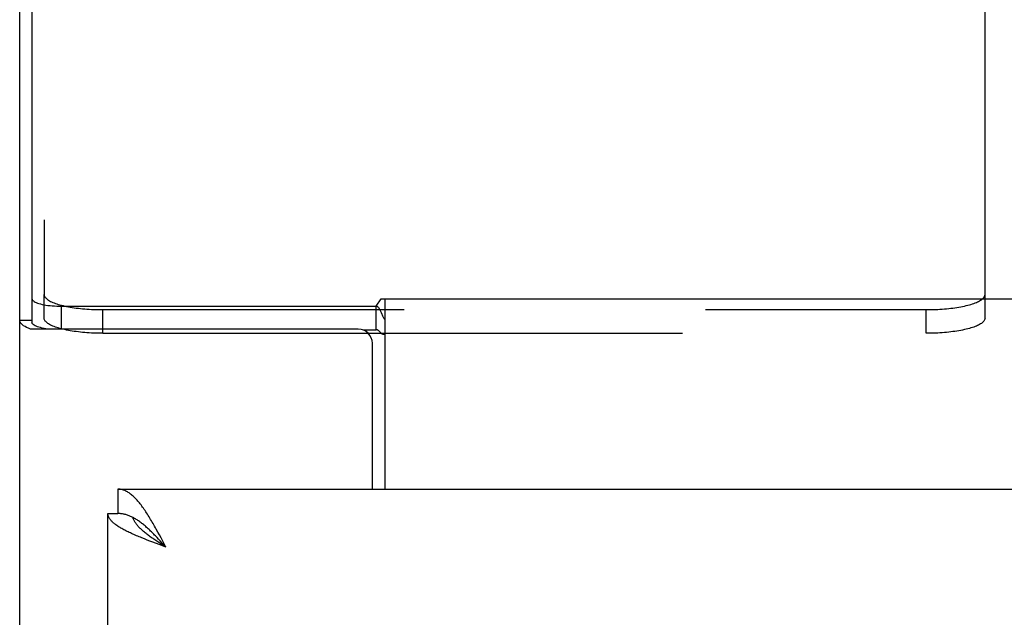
# Model space of a CAD drawing. Header units: inches. Extents: x 0 to 233, y 0 to 151.
# Tile 41 of 85: x 34.5 to 38.69, y 109.04 to 111.58. Entities that reach past the tile are written whole.
import ezdxf

# ---------------------------------------------------------------- set-up
doc = ezdxf.new("R2010")
doc.units = ezdxf.units.IN
doc.header["$LTSCALE"] = 12.808219
doc.header["$MEASUREMENT"] = 0
doc.linetypes.add('HIDDEN', pattern=[0.2, 0.1, -0.1])
doc.layers.get('0').update_dxf_attribs({"linetype": 'CONTINUOUS'})
doc.layers.add('DEFAULT_2', color=8, linetype='HIDDEN')

msp = doc.modelspace()

# ---------------------------------------------------------------- linework, layer by layer
at = {"color": 7, "linetype": 'Continuous'}
for p, q in [((34.5548, 113.5286), (34.5548, 110.2988)), ((36.0183, 110.3669), (36.0397, 110.3983)), ((36.0397, 110.3983), (104.9659, 110.3983)), ((36.0553, 110.3983), (36.0553, 109.5897)), ((34.6798, 110.3669), (34.6798, 110.2695)), ((34.6798, 110.3669), (36.0183, 110.3669)), ((36.0183, 110.2664), (36.0183, 110.3669)), ((34.5028, 110.3077), (34.5548, 110.3077)), ((35.9849, 110.2517), (36.0396, 110.2517)), ((34.9198, 109.5897), (34.9198, 109.4857)), ((34.8778, 109.4857), (34.9198, 109.4857)), ((35.0868, 109.3836), (35.08, 109.3907)), ((35.0936, 109.3764), (35.0868, 109.3836)), ((35.0986, 109.3596), (35.0902, 109.3651)), ((35.1004, 109.3691), (35.0936, 109.3764)), ((35.1071, 109.3541), (35.0986, 109.3596)), ((35.1106, 109.3581), (35.1004, 109.3691)), ((35.1243, 109.3432), (35.1071, 109.3541)), ((35.1243, 109.3432), (35.1106, 109.3581))]:
    msp.add_line(p, q, dxfattribs=at)
at = {"color": 3, "linetype": 'Continuous'}
for p, q in [((34.5028, 38.4437), (34.5028, 113.4336)), ((35.9423, 110.2695), (34.5481, 110.2695)), ((35.961, 110.2664), (36.0183, 110.2664)), ((36.0023, 109.5897), (36.0023, 110.2095)), ((34.9198, 109.5897), (69.5233, 109.5897)), ((34.8778, 105.0897), (34.8778, 109.4857)), ((35.0902, 109.407), (35.0834, 109.4193)), ((35.097, 109.3944), (35.0902, 109.407)), ((35.1038, 109.3817), (35.097, 109.3944)), ((35.114, 109.3625), (35.1038, 109.3817)), ((35.0445, 109.373), (35.0328, 109.3776)), ((35.0565, 109.3684), (35.0445, 109.373)), ((35.0686, 109.3638), (35.0565, 109.3684)), ((35.0808, 109.3593), (35.0686, 109.3638)), ((35.0993, 109.3524), (35.0808, 109.3593)), ((35.1243, 109.3432), (35.0993, 109.3524)), ((35.1243, 109.3432), (35.114, 109.3625))]:
    msp.add_line(p, q, dxfattribs=at)
at = {"color": 7, "linetype": 'Continuous'}
for points in [[(34.5548, 110.3992), (34.5552, 110.3967), (34.5563, 110.3942), (34.5582, 110.3917), (34.5609, 110.3892), (34.5643, 110.3869), (34.5684, 110.3846), (34.5732, 110.3823), (34.5786, 110.3802), (34.5847, 110.3782), (34.5914, 110.3764), (34.5986, 110.3746), (34.6063, 110.3731), (34.6145, 110.3717), (34.623, 110.3704), (34.6319, 110.3694), (34.6411, 110.3685), (34.6506, 110.3678), (34.6602, 110.3673), (34.6699, 110.367), (34.6798, 110.3669)], [(36.0407, 110.3381), (36.0393, 110.3413), (36.0379, 110.3444), (36.0365, 110.3475), (36.035, 110.3503), (36.0336, 110.3529), (36.0321, 110.3554), (36.0304, 110.358), (36.0285, 110.3603), (36.0267, 110.3622), (36.0249, 110.3638), (36.0231, 110.365), (36.0214, 110.3659), (36.0198, 110.3665), (36.0183, 110.3669)], [(36.0553, 110.3099), (36.0538, 110.3117), (36.0523, 110.3139), (36.0508, 110.3163), (36.0493, 110.319), (36.0478, 110.322), (36.0464, 110.3251), (36.0449, 110.3283), (36.0435, 110.3316), (36.0407, 110.3381)], [(34.9845, 109.4684), (34.9811, 109.4701), (34.9777, 109.4718), (34.9743, 109.4733), (34.9709, 109.4748), (34.9675, 109.4762), (34.9641, 109.4775), (34.9607, 109.4787), (34.9573, 109.4798), (34.9539, 109.4808), (34.9504, 109.4817), (34.947, 109.4825), (34.9436, 109.4833), (34.9402, 109.4839), (34.9368, 109.4844), (34.9334, 109.4849), (34.93, 109.4852), (34.9266, 109.4855), (34.9232, 109.4856), (34.9198, 109.4857)], [(35.0902, 109.3651), (35.0819, 109.3706), (35.0778, 109.3733), (35.0737, 109.376), (35.0697, 109.3788), (35.0658, 109.3815), (35.0619, 109.3843), (35.058, 109.387), (35.0543, 109.3897), (35.0506, 109.3925), (35.0469, 109.3952), (35.0433, 109.398), (35.0398, 109.4007), (35.0364, 109.4035), (35.033, 109.4062), (35.0298, 109.4089), (35.0266, 109.4117), (35.0235, 109.4144), (35.0205, 109.4172), (35.0176, 109.4199), (35.0148, 109.4226), (35.0121, 109.4254), (35.0095, 109.4281), (35.007, 109.4309), (35.0046, 109.4336), (35.0023, 109.4363), (35.0002, 109.4391), (34.9981, 109.4418), (34.9962, 109.4446), (34.9943, 109.4473), (34.9926, 109.45), (34.991, 109.4528), (34.9896, 109.4555), (34.9882, 109.4583), (34.987, 109.461), (34.9859, 109.4637), (34.9849, 109.4665), (34.9843, 109.4685)], [(35.08, 109.3907), (35.0766, 109.3942), (35.0732, 109.3977), (35.0697, 109.4011), (35.0663, 109.4045), (35.0629, 109.4079), (35.0595, 109.4112), (35.0561, 109.4144), (35.0527, 109.4176), (35.0493, 109.4208), (35.0459, 109.4239), (35.0425, 109.4269), (35.0391, 109.4299), (35.0357, 109.4328), (35.0323, 109.4357), (35.0288, 109.4385), (35.0254, 109.4413), (35.022, 109.4439), (35.0186, 109.4465), (35.0152, 109.4491), (35.0118, 109.4515), (35.0084, 109.4539), (35.005, 109.4562), (35.0016, 109.4584), (34.9982, 109.4606), (34.9948, 109.4627), (34.9913, 109.4647), (34.9879, 109.4666), (34.9845, 109.4684)]]:
    msp.add_lwpolyline(points, dxfattribs=at)
at = {"color": 3, "linetype": 'Continuous'}
for points in [[(34.5481, 110.2695), (34.5398, 110.2729), (34.5322, 110.2764), (34.5255, 110.28), (34.5195, 110.2837), (34.5145, 110.2876), (34.5103, 110.2915), (34.507, 110.2955), (34.5047, 110.2995), (34.5032, 110.3036), (34.5028, 110.3077)], [(34.6269, 110.2695), (34.623, 110.27), (34.6145, 110.2712), (34.6063, 110.2726), (34.5986, 110.2742), (34.5914, 110.2759), (34.5847, 110.2778), (34.5786, 110.2798), (34.5732, 110.2819), (34.5684, 110.2841), (34.5643, 110.2864), (34.5609, 110.2888), (34.5582, 110.2912), (34.5563, 110.2937), (34.5552, 110.2962), (34.5548, 110.2988)], [(36.0327, 110.2591), (36.0314, 110.2606), (36.0301, 110.262), (36.0288, 110.2632), (36.0274, 110.2643), (36.0259, 110.2653), (36.0244, 110.266), (36.0229, 110.2665), (36.0213, 110.2667), (36.0198, 110.2667), (36.0183, 110.2664)], [(36.0553, 110.2467), (36.0536, 110.2464), (36.0518, 110.2463), (36.0499, 110.2465), (36.048, 110.2468), (36.0461, 110.2474), (36.0442, 110.2483), (36.0425, 110.2493), (36.041, 110.2505), (36.0395, 110.2518), (36.0381, 110.2531), (36.0367, 110.2546), (36.0354, 110.2561), (36.0327, 110.2591)], [(35.0459, 109.4828), (35.0425, 109.488), (35.0391, 109.4932), (35.0357, 109.4983), (35.0323, 109.5032), (35.0288, 109.5081), (35.0254, 109.5128), (35.022, 109.5175), (35.0186, 109.522), (35.0152, 109.5263), (35.0118, 109.5306), (35.0084, 109.5347), (35.005, 109.5387), (35.0016, 109.5426), (34.9982, 109.5463), (34.9948, 109.5499), (34.9913, 109.5533), (34.9879, 109.5566), (34.9845, 109.5598), (34.9811, 109.5628), (34.9777, 109.5656), (34.9743, 109.5684), (34.9709, 109.5709), (34.9675, 109.5733), (34.9641, 109.5755), (34.9607, 109.5776), (34.9573, 109.5795), (34.9539, 109.5813), (34.9504, 109.5829), (34.947, 109.5843), (34.9436, 109.5855), (34.9402, 109.5866), (34.9368, 109.5876), (34.9334, 109.5883), (34.93, 109.5889), (34.9266, 109.5893), (34.9232, 109.5896), (34.9198, 109.5897)], [(34.9835, 109.3983), (34.9784, 109.4006), (34.9734, 109.4029), (34.9685, 109.4052), (34.9637, 109.4075), (34.959, 109.4098), (34.9544, 109.4121), (34.95, 109.4144), (34.9456, 109.4167), (34.9414, 109.419), (34.9372, 109.4213), (34.9332, 109.4236), (34.9293, 109.4259), (34.9256, 109.4282), (34.922, 109.4305), (34.9185, 109.4328), (34.9151, 109.4351), (34.9118, 109.4374), (34.9087, 109.4397), (34.9058, 109.442), (34.903, 109.4443), (34.9003, 109.4466), (34.8977, 109.4489), (34.8954, 109.4512), (34.8931, 109.4535), (34.891, 109.4558), (34.8891, 109.4581), (34.8873, 109.4604), (34.8856, 109.4627), (34.8842, 109.465), (34.8828, 109.4673), (34.8816, 109.4696), (34.8806, 109.4719), (34.8797, 109.4742), (34.879, 109.4765), (34.8785, 109.4788), (34.8781, 109.4811), (34.8779, 109.4834), (34.8778, 109.4857)], [(35.0834, 109.4193), (35.08, 109.4254), (35.0766, 109.4315), (35.0732, 109.4375), (35.0697, 109.4434), (35.0663, 109.4493), (35.0629, 109.4551), (35.0595, 109.4608), (35.0561, 109.4664), (35.0527, 109.472), (35.0493, 109.4774), (35.0459, 109.4828)], [(35.0328, 109.3776), (35.0214, 109.3822), (35.0157, 109.3845), (35.0101, 109.3868), (35.0046, 109.3891), (34.9992, 109.3914), (34.9939, 109.3937), (34.9886, 109.396), (34.9835, 109.3983)]]:
    msp.add_lwpolyline(points, dxfattribs=at)
msp.add_arc((35.9423, 110.2095), 0.06, 0, 90, dxfattribs=at)
at = {"layer": 'DEFAULT_2', "color": 8, "linetype": 'HIDDEN'}
for p, q in [((34.6068, 113.2962), (34.6068, 110.4169)), ((38.6068, 110.4169), (38.6068, 113.2962)), ((34.6068, 110.3164), (34.6068, 110.4169)), ((38.6068, 110.3164), (38.6068, 110.4169)), ((34.8568, 110.2517), (34.8568, 110.3522)), ((34.8568, 110.3522), (38.3568, 110.3522)), ((38.3568, 110.2517), (38.3568, 110.3522)), ((34.8568, 110.2517), (35.9849, 110.2517)), ((36.0396, 110.2517), (38.3568, 110.2517))]:
    msp.add_line(p, q, dxfattribs=at)
for points in [[(34.6068, 110.4169), (34.607, 110.4143), (34.6075, 110.4118), (34.6085, 110.4093), (34.6099, 110.4067), (34.6116, 110.4042), (34.6137, 110.4018), (34.6162, 110.3993), (34.619, 110.3969), (34.6222, 110.3945), (34.6258, 110.3921), (34.6297, 110.3898), (34.634, 110.3875), (34.6387, 110.3852), (34.6436, 110.383), (34.6489, 110.3809), (34.6545, 110.3788), (34.6604, 110.3768), (34.6667, 110.3748), (34.6732, 110.3729), (34.68, 110.3711), (34.6871, 110.3693), (34.6944, 110.3677), (34.702, 110.366), (34.7098, 110.3645), (34.7179, 110.3631), (34.7262, 110.3617), (34.7346, 110.3604), (34.7433, 110.3592), (34.7521, 110.3581), (34.7611, 110.3571), (34.7702, 110.3562), (34.7795, 110.3553), (34.7889, 110.3546), (34.7984, 110.3539), (34.808, 110.3534), (34.8177, 110.3529), (34.8274, 110.3526), (34.8372, 110.3524), (34.847, 110.3522), (34.8568, 110.3522)], [(38.3568, 110.3522), (38.3666, 110.3522), (38.3764, 110.3524), (38.3862, 110.3526), (38.3959, 110.3529), (38.4055, 110.3534), (38.4151, 110.3539), (38.4246, 110.3546), (38.434, 110.3553), (38.4433, 110.3562), (38.4524, 110.3571), (38.4614, 110.3581), (38.4703, 110.3592), (38.4789, 110.3604), (38.4874, 110.3617), (38.4957, 110.3631), (38.5037, 110.3645), (38.5115, 110.366), (38.5191, 110.3677), (38.5265, 110.3693), (38.5336, 110.3711), (38.5404, 110.3729), (38.5469, 110.3748), (38.5531, 110.3768), (38.559, 110.3788), (38.5646, 110.3809), (38.5699, 110.383), (38.5749, 110.3852), (38.5795, 110.3875), (38.5838, 110.3898), (38.5877, 110.3921), (38.5913, 110.3945), (38.5945, 110.3969), (38.5974, 110.3993), (38.5999, 110.4018), (38.602, 110.4042), (38.6037, 110.4067), (38.605, 110.4093), (38.606, 110.4118), (38.6066, 110.4143), (38.6068, 110.4169)], [(34.6732, 110.2725), (34.6667, 110.2744), (34.6604, 110.2763), (34.6545, 110.2784), (34.6489, 110.2805), (34.6436, 110.2826), (34.6387, 110.2848), (34.634, 110.287), (34.6297, 110.2893), (34.6258, 110.2916), (34.6222, 110.294), (34.619, 110.2964), (34.6162, 110.2988), (34.6137, 110.3013), (34.6116, 110.3038), (34.6099, 110.3063), (34.6085, 110.3088), (34.6075, 110.3113), (34.607, 110.3139), (34.6068, 110.3164)], [(38.6068, 110.3164), (38.6066, 110.3139), (38.606, 110.3113), (38.605, 110.3088), (38.6037, 110.3063), (38.602, 110.3038), (38.5999, 110.3013), (38.5974, 110.2988), (38.5945, 110.2964), (38.5913, 110.294), (38.5877, 110.2916), (38.5838, 110.2893), (38.5795, 110.287), (38.5749, 110.2848), (38.5699, 110.2826), (38.5646, 110.2805), (38.559, 110.2784), (38.5531, 110.2763), (38.5469, 110.2744), (38.5404, 110.2725), (38.5336, 110.2706), (38.5265, 110.2689), (38.5191, 110.2672), (38.5115, 110.2656), (38.5037, 110.2641), (38.4957, 110.2626), (38.4874, 110.2612), (38.4789, 110.2599), (38.4703, 110.2587), (38.4614, 110.2576), (38.4524, 110.2566), (38.4433, 110.2557), (38.434, 110.2549), (38.4246, 110.2541), (38.4151, 110.2535), (38.4055, 110.2529), (38.3959, 110.2525), (38.3862, 110.2521), (38.3764, 110.2519), (38.3666, 110.2517), (38.3568, 110.2517)], [(34.6871, 110.2689), (34.68, 110.2706), (34.6732, 110.2725)], [(34.702, 110.2656), (34.6944, 110.2672), (34.6871, 110.2689)], [(34.8568, 110.2517), (34.847, 110.2517), (34.8372, 110.2519), (34.8274, 110.2521), (34.8177, 110.2525), (34.808, 110.2529), (34.7984, 110.2535), (34.7889, 110.2541), (34.7795, 110.2549), (34.7702, 110.2557), (34.7611, 110.2566), (34.7521, 110.2576), (34.7433, 110.2587), (34.7346, 110.2599), (34.7262, 110.2612), (34.7179, 110.2626), (34.7098, 110.2641), (34.702, 110.2656)]]:
    msp.add_lwpolyline(points, dxfattribs=at)

doc.saveas('drawing.dxf')
